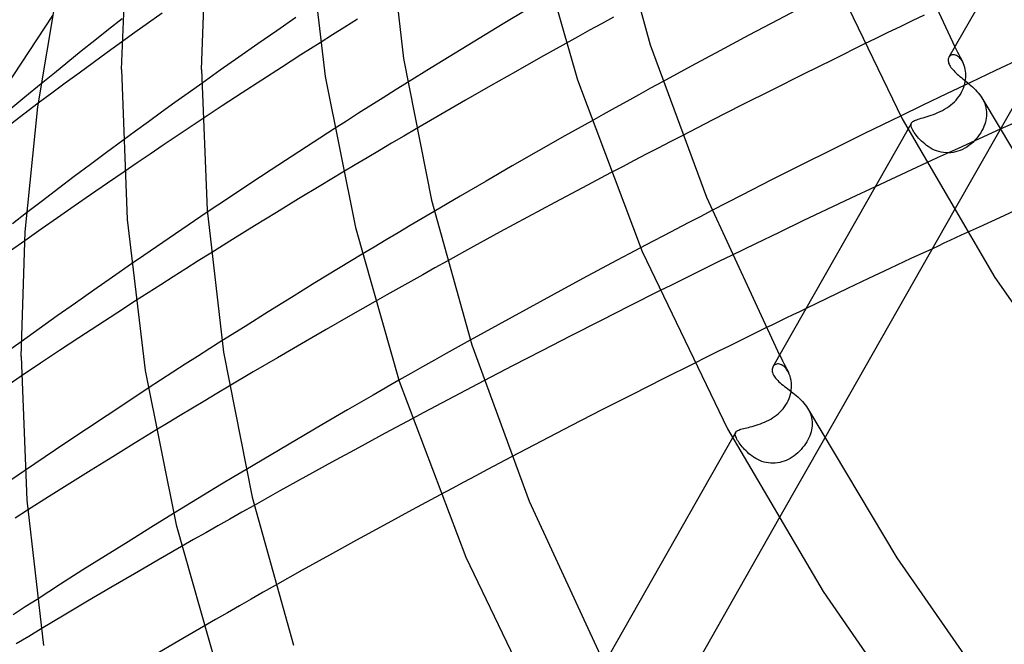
# Model space of a CAD drawing. Header units: millimetres. Extents: x -519 to 519, y -260 to 440.
# Tile 21 of 107: x -377 to -328, y 159 to 190. Entities that reach past the tile are written whole.
import ezdxf

# ---------------------------------------------------------------- set-up
doc = ezdxf.new("R2010")
doc.units = ezdxf.units.MM
doc.layers.add('HIDDEN', color=7, linetype='Continuous')
doc.layers.add('THICK', color=7, linetype='Continuous')

msp = doc.modelspace()

# ---------------------------------------------------------------- linework, layer by layer
at = {"layer": 'HIDDEN'}
for p, q in [((-375.442, 190.183), (-380.564, 182.385)), ((-369.971, 190.298), (-370.65, 189.815)), ((-347.461, 190.099), (-348.059, 189.77)), ((-331.976, 190.198), (-332.575, 189.909)), ((-370.65, 189.815), (-371.324, 189.334)), ((-360.852, 189.605), (-361.471, 189.216)), ((-360.232, 189.994), (-360.852, 189.605)), ((-348.059, 189.77), (-348.653, 189.443)), ((-333.175, 189.619), (-333.775, 189.329)), ((-332.575, 189.909), (-333.175, 189.619)), ((-371.324, 189.334), (-371.99, 188.856)), ((-361.471, 189.216), (-362.089, 188.825)), ((-349.246, 189.115), (-349.837, 188.786)), ((-348.653, 189.443), (-349.246, 189.115)), ((-334.374, 189.037), (-334.972, 188.745)), ((-333.775, 189.329), (-334.374, 189.037)), ((-330.44, 188.618), (-330.375, 188.49)), ((-330.716, 188.13), (-330.737, 188.096)), ((-330.69, 188.159), (-330.716, 188.13)), ((-330.66, 188.183), (-330.69, 188.159)), ((-330.626, 188.203), (-330.66, 188.183)), ((-330.588, 188.216), (-330.626, 188.203)), ((-330.547, 188.224), (-330.588, 188.216)), ((-330.503, 188.226), (-330.547, 188.224)), ((-330.457, 188.221), (-330.503, 188.226)), ((-330.41, 188.208), (-330.457, 188.221)), ((-330.361, 188.189), (-330.41, 188.208)), ((-330.375, 188.49), (-330.309, 188.362)), ((-330.312, 188.162), (-330.361, 188.189)), ((-330.263, 188.128), (-330.312, 188.162)), ((-330.309, 188.362), (-330.243, 188.235)), ((-330.215, 188.086), (-330.263, 188.128)), ((-330.243, 188.235), (-330.177, 188.108)), ((-330.168, 188.037), (-330.215, 188.086)), ((-330.177, 188.108), (-330.111, 187.98)), ((-330.124, 187.981), (-330.168, 188.037)), ((-330.082, 187.919), (-330.124, 187.981)), ((-330.111, 187.98), (-330.044, 187.853)), ((-330.043, 187.851), (-330.082, 187.919)), ((-330.005, 187.772), (-330.043, 187.851)), ((-329.972, 187.686), (-330.005, 187.772)), ((-329.945, 187.596), (-329.972, 187.686)), ((-329.923, 187.501), (-329.945, 187.596)), ((-327.13, 188.038), (-328.41, 187.436)), ((-329.906, 187.403), (-329.923, 187.501)), ((-329.896, 187.302), (-329.906, 187.403)), ((-329.903, 186.993), (-329.894, 187.097)), ((-329.892, 187.199), (-329.896, 187.302)), ((-329.894, 187.097), (-329.892, 187.199)), ((-328.41, 187.436), (-329.656, 186.846)), ((-376.007, 186.771), (-376.809, 186.111)), ((-367.997, 186.796), (-368.671, 186.316)), ((-357.732, 186.838), (-358.344, 186.456)), ((-345.01, 186.88), (-345.608, 186.553)), ((-329.656, 186.846), (-330.864, 186.271)), ((-330.006, 186.566), (-329.969, 186.674)), ((-329.969, 186.674), (-329.94, 186.781)), ((-329.94, 186.781), (-329.918, 186.888)), ((-329.918, 186.888), (-329.903, 186.993)), ((-376.809, 186.111), (-377.607, 185.45)), ((-368.671, 186.316), (-369.339, 185.837)), ((-358.344, 186.456), (-358.954, 186.074)), ((-346.203, 186.226), (-346.795, 185.9)), ((-345.608, 186.553), (-346.203, 186.226)), ((-330.864, 186.271), (-332.031, 185.712)), ((-330.3, 186.059), (-330.228, 186.154)), ((-330.228, 186.154), (-330.162, 186.252)), ((-330.162, 186.252), (-330.103, 186.354)), ((-330.103, 186.354), (-330.051, 186.459)), ((-330.051, 186.459), (-330.006, 186.566)), ((-376.143, 185.808), (-378.881, 183.736)), ((-369.339, 185.837), (-369.999, 185.361)), ((-359.562, 185.69), (-360.169, 185.307)), ((-358.954, 186.074), (-359.562, 185.69)), ((-346.795, 185.9), (-347.384, 185.573)), ((-332.031, 185.712), (-333.151, 185.172)), ((-330.846, 185.579), (-330.744, 185.647)), ((-330.744, 185.647), (-330.646, 185.721)), ((-330.646, 185.721), (-330.552, 185.799)), ((-330.552, 185.799), (-330.462, 185.881)), ((-330.462, 185.881), (-330.378, 185.968)), ((-330.378, 185.968), (-330.3, 186.059)), ((-329.044, 185.988), (-328.994, 185.888)), ((-328.994, 185.888), (-328.952, 185.788)), ((-328.952, 185.788), (-328.917, 185.686)), ((-328.917, 185.686), (-328.891, 185.583)), ((-369.999, 185.361), (-370.652, 184.888)), ((-360.169, 185.307), (-360.775, 184.922)), ((-347.973, 185.246), (-348.56, 184.919)), ((-347.384, 185.573), (-347.973, 185.246)), ((-332.021, 185.087), (-331.926, 185.115)), ((-331.926, 185.115), (-331.826, 185.145)), ((-331.826, 185.145), (-331.722, 185.178)), ((-331.722, 185.178), (-331.614, 185.215)), ((-331.614, 185.215), (-331.503, 185.255)), ((-331.503, 185.255), (-331.392, 185.299)), ((-331.392, 185.299), (-331.281, 185.346)), ((-331.281, 185.346), (-331.17, 185.398)), ((-331.17, 185.398), (-331.06, 185.454)), ((-331.06, 185.454), (-330.951, 185.514)), ((-330.951, 185.514), (-330.846, 185.579)), ((-328.891, 185.583), (-328.872, 185.479)), ((-328.863, 185.172), (-328.874, 185.071)), ((-328.872, 185.479), (-328.861, 185.375)), ((-328.858, 185.271), (-328.863, 185.172)), ((-328.861, 185.375), (-328.858, 185.271)), ((-370.652, 184.888), (-371.297, 184.418)), ((-367.965, 185.016), (-368.614, 184.584)), ((-360.775, 184.922), (-361.382, 184.533)), ((-332.597, 184.827), (-332.786, 184.495)), ((-332.62, 184.757), (-332.61, 184.8)), ((-332.62, 184.71), (-332.62, 184.757)), ((-332.612, 184.658), (-332.62, 184.71)), ((-332.595, 184.601), (-332.612, 184.658)), ((-332.61, 184.8), (-332.594, 184.833)), ((-332.594, 184.833), (-332.57, 184.864)), ((-332.57, 184.864), (-332.539, 184.892)), ((-332.539, 184.892), (-332.501, 184.918)), ((-332.501, 184.918), (-332.455, 184.943)), ((-332.455, 184.943), (-332.401, 184.966)), ((-332.401, 184.966), (-332.34, 184.989)), ((-332.34, 184.989), (-332.271, 185.012)), ((-332.271, 185.012), (-332.195, 185.036)), ((-332.195, 185.036), (-332.112, 185.06)), ((-332.112, 185.06), (-332.021, 185.087)), ((-328.989, 184.657), (-329.036, 184.551)), ((-328.949, 184.763), (-328.989, 184.657)), ((-328.917, 184.867), (-328.949, 184.763)), ((-328.892, 184.97), (-328.917, 184.867)), ((-328.874, 185.071), (-328.892, 184.97)), ((-371.297, 184.418), (-371.934, 183.951)), ((-369.264, 184.151), (-369.914, 183.715)), ((-368.614, 184.584), (-369.264, 184.151)), ((-357.919, 184.17), (-358.528, 183.811)), ((-357.308, 184.527), (-357.919, 184.17)), ((-344.039, 184.192), (-344.638, 183.882)), ((-332.57, 184.539), (-332.595, 184.601)), ((-332.537, 184.472), (-332.57, 184.539)), ((-332.502, 184.41), (-332.537, 184.472)), ((-332.462, 184.346), (-332.502, 184.41)), ((-332.416, 184.279), (-332.462, 184.346)), ((-332.364, 184.209), (-332.416, 184.279)), ((-332.308, 184.138), (-332.364, 184.209)), ((-332.245, 184.066), (-332.308, 184.138)), ((-328.198, 184.471), (-330.486, 180.449)), ((-329.293, 184.138), (-329.373, 184.041)), ((-329.22, 184.237), (-329.293, 184.138)), ((-328.175, 184.511), (-329.227, 184.034)), ((-329.152, 184.34), (-329.22, 184.237)), ((-329.091, 184.445), (-329.152, 184.34)), ((-329.036, 184.551), (-329.091, 184.445)), ((-369.914, 183.715), (-370.564, 183.277)), ((-358.528, 183.811), (-359.136, 183.453)), ((-344.638, 183.882), (-345.236, 183.572)), ((-332.178, 183.993), (-332.245, 184.066)), ((-332.106, 183.92), (-332.178, 183.993)), ((-332.028, 183.848), (-332.106, 183.92)), ((-331.945, 183.777), (-332.028, 183.848)), ((-331.857, 183.709), (-331.945, 183.777)), ((-331.764, 183.644), (-331.857, 183.709)), ((-331.667, 183.583), (-331.764, 183.644)), ((-329.227, 184.034), (-330.274, 183.557)), ((-329.844, 183.627), (-329.949, 183.563)), ((-329.741, 183.698), (-329.844, 183.627)), ((-329.643, 183.776), (-329.741, 183.698)), ((-329.548, 183.859), (-329.643, 183.776)), ((-329.458, 183.948), (-329.548, 183.859)), ((-329.373, 184.041), (-329.458, 183.948)), ((-370.564, 183.277), (-371.214, 182.837)), ((-359.136, 183.453), (-359.742, 183.093)), ((-345.832, 183.262), (-346.426, 182.953)), ((-345.236, 183.572), (-345.832, 183.262)), ((-331.565, 183.527), (-331.667, 183.583)), ((-331.459, 183.477), (-331.565, 183.527)), ((-331.348, 183.433), (-331.459, 183.477)), ((-331.234, 183.396), (-331.348, 183.433)), ((-330.274, 183.557), (-331.316, 183.079)), ((-331.118, 183.367), (-331.234, 183.396)), ((-331, 183.347), (-331.118, 183.367)), ((-330.88, 183.336), (-331, 183.347)), ((-330.759, 183.333), (-330.88, 183.336)), ((-330.637, 183.34), (-330.759, 183.333)), ((-330.518, 183.356), (-330.637, 183.34)), ((-330.4, 183.381), (-330.518, 183.356)), ((-330.283, 183.415), (-330.4, 183.381)), ((-330.169, 183.456), (-330.283, 183.415)), ((-330.058, 183.506), (-330.169, 183.456)), ((-329.949, 183.563), (-330.058, 183.506)), ((-371.214, 182.837), (-371.862, 182.396)), ((-360.347, 182.734), (-360.951, 182.373)), ((-359.742, 183.093), (-360.347, 182.734)), ((-346.426, 182.953), (-347.018, 182.642)), ((-331.316, 183.079), (-332.353, 182.601)), ((-347.018, 182.642), (-347.608, 182.332)), ((-332.353, 182.601), (-333.383, 182.123)), ((-333.383, 182.123), (-334.407, 181.645)), ((-376.725, 180.348), (-377.432, 179.803)), ((-367.72, 180.372), (-368.354, 179.945)), ((-356.405, 180.42), (-357.007, 180.065)), ((-342.551, 180.461), (-343.147, 180.152)), ((-328.004, 180.196), (-328.615, 179.917)), ((-327.392, 180.474), (-328.004, 180.196)), ((-368.354, 179.945), (-368.987, 179.517)), ((-357.607, 179.71), (-358.205, 179.354)), ((-357.007, 180.065), (-357.607, 179.71)), ((-343.741, 179.843), (-344.335, 179.534)), ((-343.147, 180.152), (-343.741, 179.843)), ((-328.615, 179.917), (-329.223, 179.638)), ((-368.987, 179.517), (-369.619, 179.088)), ((-358.205, 179.354), (-358.803, 178.997)), ((-344.927, 179.224), (-345.518, 178.913)), ((-344.335, 179.534), (-344.927, 179.224)), ((-329.223, 179.638), (-329.83, 179.36)), ((-376.822, 178.958), (-377.529, 178.458)), ((-369.619, 179.088), (-370.249, 178.658)), ((-358.803, 178.997), (-359.399, 178.64)), ((-345.518, 178.913), (-346.108, 178.602)), ((-370.876, 178.227), (-371.502, 177.796)), ((-370.249, 178.658), (-370.876, 178.227)), ((-367.537, 178.342), (-368.164, 177.948)), ((-359.399, 178.64), (-359.993, 178.282)), ((-331.561, 178.559), (-332.628, 178.062)), ((-368.164, 177.948), (-368.79, 177.554)), ((-355.762, 177.932), (-356.364, 177.598)), ((-342.172, 177.929), (-342.771, 177.635)), ((-341.572, 178.222), (-342.172, 177.929)), ((-332.628, 178.062), (-333.688, 177.564)), ((-368.79, 177.554), (-369.414, 177.159)), ((-356.964, 177.264), (-357.564, 176.928)), ((-356.364, 177.598), (-356.964, 177.264)), ((-343.369, 177.34), (-343.967, 177.045)), ((-342.771, 177.635), (-343.369, 177.34)), ((-333.688, 177.564), (-334.74, 177.068)), ((-370.037, 176.763), (-370.664, 176.362)), ((-369.414, 177.159), (-370.037, 176.763)), ((-357.564, 176.928), (-358.162, 176.593)), ((-343.967, 177.045), (-344.564, 176.749)), ((-334.74, 177.068), (-335.785, 176.572)), ((-370.664, 176.362), (-371.295, 175.957)), ((-358.162, 176.593), (-358.758, 176.257)), ((-344.564, 176.749), (-345.16, 176.452)), ((-335.785, 176.572), (-336.823, 176.076)), ((-358.758, 176.257), (-359.354, 175.92)), ((-336.823, 176.076), (-337.859, 175.577)), ((-340.46, 174.313), (-341.059, 174.019)), ((-339.861, 174.606), (-340.46, 174.313)), ((-376.997, 173.923), (-377.681, 173.429)), ((-366.987, 173.961), (-367.594, 173.576)), ((-354.601, 174.001), (-355.201, 173.666)), ((-341.059, 174.019), (-341.656, 173.725)), ((-367.594, 173.576), (-368.203, 173.188)), ((-355.798, 173.332), (-356.392, 172.999)), ((-355.201, 173.666), (-355.798, 173.332)), ((-342.253, 173.43), (-342.85, 173.134)), ((-341.656, 173.725), (-342.253, 173.43)), ((-368.203, 173.188), (-368.814, 172.796)), ((-356.392, 172.999), (-356.982, 172.666)), ((-342.85, 173.134), (-343.445, 172.838)), ((-339.181, 173.254), (-339.108, 173.113)), ((-339.108, 173.113), (-339.035, 172.972)), ((-339.035, 172.972), (-338.962, 172.83)), ((-338.962, 172.83), (-338.889, 172.69)), ((-369.428, 172.401), (-370.044, 172.003)), ((-368.814, 172.796), (-369.428, 172.401)), ((-356.982, 172.666), (-357.571, 172.333)), ((-339.502, 172.689), (-339.523, 172.652)), ((-339.476, 172.722), (-339.502, 172.689)), ((-339.445, 172.75), (-339.476, 172.722)), ((-339.41, 172.774), (-339.445, 172.75)), ((-339.372, 172.793), (-339.41, 172.774)), ((-339.329, 172.805), (-339.372, 172.793)), ((-339.283, 172.812), (-339.329, 172.805)), ((-339.235, 172.812), (-339.283, 172.812)), ((-339.185, 172.804), (-339.235, 172.812)), ((-339.134, 172.79), (-339.185, 172.804)), ((-339.081, 172.768), (-339.134, 172.79)), ((-339.027, 172.738), (-339.081, 172.768)), ((-338.975, 172.7), (-339.027, 172.738)), ((-338.923, 172.656), (-338.975, 172.7)), ((-338.874, 172.603), (-338.923, 172.656)), ((-338.889, 172.69), (-338.816, 172.549)), ((-338.827, 172.544), (-338.874, 172.603)), ((-338.782, 172.478), (-338.827, 172.544)), ((-338.816, 172.549), (-338.742, 172.408)), ((-338.741, 172.405), (-338.782, 172.478)), ((-338.696, 172.31), (-338.741, 172.405)), ((-376.995, 172.205), (-377.653, 171.762)), ((-370.044, 172.003), (-370.661, 171.601)), ((-357.571, 172.333), (-358.158, 171.999)), ((-353.93, 171.974), (-354.532, 171.658)), ((-338.658, 172.207), (-338.696, 172.31)), ((-338.628, 172.098), (-338.658, 172.207)), ((-338.604, 171.983), (-338.628, 172.098)), ((-338.59, 171.864), (-338.604, 171.983)), ((-338.583, 171.741), (-338.59, 171.864)), ((-366.62, 171.707), (-367.234, 171.341)), ((-354.532, 171.658), (-355.131, 171.343)), ((-338.633, 171.303), (-338.61, 171.414)), ((-338.61, 171.414), (-338.594, 171.525)), ((-338.594, 171.525), (-338.585, 171.634)), ((-338.585, 171.634), (-338.583, 171.741)), ((-367.847, 170.975), (-368.458, 170.609)), ((-367.234, 171.341), (-367.847, 170.975)), ((-355.728, 171.028), (-356.323, 170.712)), ((-355.131, 171.343), (-355.728, 171.028)), ((-338.86, 170.773), (-338.8, 170.874)), ((-338.8, 170.874), (-338.748, 170.977)), ((-338.748, 170.977), (-338.702, 171.084)), ((-338.702, 171.084), (-338.664, 171.193)), ((-338.664, 171.193), (-338.633, 171.303)), ((-368.458, 170.609), (-369.068, 170.242)), ((-356.916, 170.397), (-357.506, 170.082)), ((-356.323, 170.712), (-356.916, 170.397)), ((-339.248, 170.332), (-339.161, 170.41)), ((-339.161, 170.41), (-339.079, 170.493)), ((-339.079, 170.493), (-339, 170.581)), ((-339, 170.581), (-338.927, 170.675)), ((-338.927, 170.675), (-338.86, 170.773)), ((-337.733, 170.524), (-337.684, 170.426)), ((-337.684, 170.426), (-337.642, 170.327)), ((-369.068, 170.242), (-369.676, 169.874)), ((-340.033, 169.873), (-339.928, 169.917)), ((-339.928, 169.917), (-339.825, 169.964)), ((-339.825, 169.964), (-339.723, 170.015)), ((-339.723, 170.015), (-339.623, 170.07)), ((-339.623, 170.07), (-339.525, 170.129)), ((-339.525, 170.129), (-339.43, 170.192)), ((-339.43, 170.192), (-339.337, 170.26)), ((-339.337, 170.26), (-339.248, 170.332)), ((-337.642, 170.327), (-337.609, 170.227)), ((-337.609, 170.227), (-337.583, 170.127)), ((-337.583, 170.127), (-337.566, 170.025)), ((-337.566, 170.025), (-337.556, 169.923)), ((-337.556, 169.923), (-337.554, 169.82)), ((-369.676, 169.874), (-370.283, 169.506)), ((-341.368, 169.41), (-341.528, 169.129)), ((-341.384, 169.37), (-341.371, 169.405)), ((-341.371, 169.405), (-341.353, 169.432)), ((-341.353, 169.432), (-341.328, 169.457)), ((-341.328, 169.457), (-341.298, 169.48)), ((-341.298, 169.48), (-341.261, 169.501)), ((-341.261, 169.501), (-341.217, 169.52)), ((-341.217, 169.52), (-341.167, 169.539)), ((-341.167, 169.539), (-341.11, 169.557)), ((-341.11, 169.557), (-341.046, 169.575)), ((-341.046, 169.575), (-340.976, 169.593)), ((-340.976, 169.593), (-340.9, 169.612)), ((-340.9, 169.612), (-340.819, 169.632)), ((-340.819, 169.632), (-340.733, 169.653)), ((-340.733, 169.653), (-340.641, 169.676)), ((-340.641, 169.676), (-340.545, 169.702)), ((-340.545, 169.702), (-340.446, 169.73)), ((-340.446, 169.73), (-340.345, 169.761)), ((-340.345, 169.761), (-340.242, 169.795)), ((-340.242, 169.795), (-340.138, 169.832)), ((-340.138, 169.832), (-340.033, 169.873)), ((-337.611, 169.434), (-337.642, 169.334)), ((-337.587, 169.532), (-337.611, 169.434)), ((-337.57, 169.63), (-337.587, 169.532)), ((-337.559, 169.726), (-337.57, 169.63)), ((-337.554, 169.82), (-337.559, 169.726)), ((-341.389, 169.331), (-341.384, 169.37)), ((-341.387, 169.287), (-341.389, 169.331)), ((-341.377, 169.239), (-341.387, 169.287)), ((-341.359, 169.185), (-341.377, 169.239)), ((-341.334, 169.127), (-341.359, 169.185)), ((-341.303, 169.064), (-341.334, 169.127)), ((-341.271, 169.007), (-341.303, 169.064)), ((-341.234, 168.948), (-341.271, 169.007)), ((-341.193, 168.885), (-341.234, 168.948)), ((-336.941, 169.103), (-339.231, 165.077)), ((-337.829, 168.931), (-337.891, 168.834)), ((-337.773, 169.03), (-337.829, 168.931)), ((-337.723, 169.131), (-337.773, 169.03)), ((-337.679, 169.233), (-337.723, 169.131)), ((-337.642, 169.334), (-337.679, 169.233)), ((-341.148, 168.821), (-341.193, 168.885)), ((-341.098, 168.754), (-341.148, 168.821)), ((-341.043, 168.687), (-341.098, 168.754)), ((-340.984, 168.618), (-341.043, 168.687)), ((-340.921, 168.548), (-340.984, 168.618)), ((-340.853, 168.479), (-340.921, 168.548)), ((-340.781, 168.41), (-340.853, 168.479)), ((-340.705, 168.342), (-340.781, 168.41)), ((-338.188, 168.468), (-338.273, 168.385)), ((-338.107, 168.554), (-338.188, 168.468)), ((-338.029, 168.645), (-338.107, 168.554)), ((-337.957, 168.738), (-338.029, 168.645)), ((-337.891, 168.834), (-337.957, 168.738)), ((-352.545, 168.184), (-353.143, 167.869)), ((-340.624, 168.277), (-340.705, 168.342)), ((-340.539, 168.214), (-340.624, 168.277)), ((-340.45, 168.154), (-340.539, 168.214)), ((-340.357, 168.097), (-340.45, 168.154)), ((-340.26, 168.046), (-340.357, 168.097)), ((-340.16, 168), (-340.26, 168.046)), ((-340.057, 167.96), (-340.16, 168)), ((-339.95, 167.926), (-340.057, 167.96)), ((-339.841, 167.899), (-339.95, 167.926)), ((-339.061, 167.929), (-339.17, 167.901)), ((-338.954, 167.963), (-339.061, 167.929)), ((-338.849, 168.005), (-338.954, 167.963)), ((-338.746, 168.054), (-338.849, 168.005)), ((-338.646, 168.108), (-338.746, 168.054)), ((-338.548, 168.169), (-338.646, 168.108)), ((-338.453, 168.236), (-338.548, 168.169)), ((-338.362, 168.308), (-338.453, 168.236)), ((-338.273, 168.385), (-338.362, 168.308)), ((-376.824, 167.494), (-377.466, 167.056)), ((-365.794, 167.542), (-366.398, 167.18)), ((-353.739, 167.555), (-354.333, 167.24)), ((-353.143, 167.869), (-353.739, 167.555)), ((-339.73, 167.879), (-339.841, 167.899)), ((-339.619, 167.868), (-339.73, 167.879)), ((-339.507, 167.864), (-339.619, 167.868)), ((-339.394, 167.868), (-339.507, 167.864)), ((-339.281, 167.881), (-339.394, 167.868)), ((-339.17, 167.901), (-339.281, 167.881)), ((-366.398, 167.18), (-367.001, 166.817)), ((-354.333, 167.24), (-354.925, 166.926)), ((-367.602, 166.453), (-368.202, 166.089)), ((-367.001, 166.817), (-367.602, 166.453)), ((-355.514, 166.612), (-356.1, 166.298)), ((-354.925, 166.926), (-355.514, 166.612)), ((-368.202, 166.089), (-368.801, 165.725)), ((-376.682, 165.528), (-377.305, 165.132)), ((-368.801, 165.725), (-369.398, 165.359)), ((-365.383, 165.767), (-365.988, 165.427)), ((-366.592, 165.086), (-367.195, 164.744)), ((-365.988, 165.427), (-366.592, 165.086)), ((-367.195, 164.744), (-367.796, 164.402)), ((-368.397, 164.06), (-368.996, 163.716)), ((-367.796, 164.402), (-368.397, 164.06)), ((-364.326, 161.772), (-364.924, 161.434)), ((-376.207, 161.082), (-376.796, 160.701)), ((-365.522, 161.095), (-366.118, 160.755)), ((-364.924, 161.434), (-365.522, 161.095)), ((-376.796, 160.701), (-377.397, 160.31)), ((-366.118, 160.755), (-366.712, 160.415)), ((-367.306, 160.074), (-367.898, 159.733)), ((-366.712, 160.415), (-367.306, 160.074)), ((-376.001, 159.604), (-376.621, 159.231)), ((-376.621, 159.231), (-377.24, 158.857))]:
    msp.add_line(p, q, dxfattribs=at)
at = {"layer": 'THICK'}
for p, q in [((-324.045, 199.86), (-330.734, 188.102)), ((-372, 187.482), (-371.617, 195.999)), ((-334.002, 196.295), (-330.44, 188.618)), ((-347.594, 195.764), (-345.626, 188.727)), ((-321.74, 195.822), (-328.198, 184.471)), ((-358.734, 194.932), (-357.927, 188.031)), ((-362.711, 194.485), (-361.835, 187.138)), ((-351.393, 194.453), (-349.264, 186.978)), ((-368, 187.482), (-367.796, 193.566)), ((-337.228, 193.649), (-333.075, 185.031)), ((-376.167, 185.63), (-375.099, 191.955)), ((-337.772, 190.742), (-339.25, 189.967)), ((-371.966, 190.017), (-372.648, 189.479)), ((-363.298, 190.076), (-364.253, 189.419)), ((-351.759, 190.484), (-352.965, 189.759)), ((-352.965, 189.759), (-354.166, 189.033)), ((-339.25, 189.967), (-340.714, 189.193)), ((-372.648, 189.479), (-373.326, 188.939)), ((-364.253, 189.419), (-365.202, 188.761)), ((-354.166, 189.033), (-355.361, 188.304)), ((-340.714, 189.193), (-342.162, 188.42)), ((-373.326, 188.939), (-374.001, 188.399)), ((-371.99, 188.856), (-372.706, 188.338)), ((-365.202, 188.761), (-366.143, 188.104)), ((-362.089, 188.825), (-363.05, 188.215)), ((-349.837, 188.786), (-351.096, 188.083)), ((-345.626, 188.727), (-342.832, 181.133)), ((-334.972, 188.745), (-336.498, 187.995)), ((-374.001, 188.399), (-374.672, 187.857)), ((-372.706, 188.338), (-373.413, 187.825)), ((-366.143, 188.104), (-367.075, 187.449)), ((-363.05, 188.215), (-364.018, 187.594)), ((-355.361, 188.304), (-356.55, 187.572)), ((-351.096, 188.083), (-352.35, 187.377)), ((-342.162, 188.42), (-343.595, 187.649)), ((-330.754, 188.057), (-330.766, 188.014)), ((-330.737, 188.096), (-330.754, 188.057)), ((-374.672, 187.857), (-375.341, 187.315)), ((-373.413, 187.825), (-374.11, 187.315)), ((-364.018, 187.594), (-364.996, 186.963)), ((-357.927, 188.031), (-356.537, 180.97)), ((-356.55, 187.572), (-357.732, 186.838)), ((-343.595, 187.649), (-345.01, 186.88)), ((-336.498, 187.995), (-338.019, 187.241)), ((-330.766, 188.014), (-330.771, 187.967)), ((-330.771, 187.967), (-330.77, 187.918)), ((-330.77, 187.918), (-330.763, 187.866)), ((-330.763, 187.866), (-330.749, 187.812)), ((-330.749, 187.812), (-330.728, 187.757)), ((-330.728, 187.757), (-330.7, 187.7)), ((-330.7, 187.7), (-330.67, 187.648)), ((-330.67, 187.648), (-330.634, 187.595)), ((-330.634, 187.595), (-330.593, 187.541)), ((-375.341, 187.315), (-376.007, 186.771)), ((-374.11, 187.315), (-374.796, 186.81)), ((-372, 187.482), (-371.704, 180.018)), ((-368, 187.482), (-367.728, 180.476)), ((-367.075, 187.449), (-367.997, 186.796)), ((-361.835, 187.138), (-360.328, 179.623)), ((-352.35, 187.377), (-353.598, 186.668)), ((-338.019, 187.241), (-339.535, 186.483)), ((-330.593, 187.541), (-330.548, 187.487)), ((-330.548, 187.487), (-330.497, 187.432)), ((-330.497, 187.432), (-330.442, 187.377)), ((-330.442, 187.377), (-330.383, 187.321)), ((-330.383, 187.321), (-330.32, 187.264)), ((-330.32, 187.264), (-330.253, 187.206)), ((-330.253, 187.206), (-330.184, 187.147)), ((-330.184, 187.147), (-330.111, 187.088)), ((-330.111, 187.088), (-330.036, 187.027)), ((-374.796, 186.81), (-375.471, 186.309)), ((-364.996, 186.963), (-365.98, 186.322)), ((-353.598, 186.668), (-354.84, 185.957)), ((-349.264, 186.978), (-346.029, 178.417)), ((-330.036, 187.027), (-329.959, 186.964)), ((-329.959, 186.964), (-329.881, 186.9)), ((-329.881, 186.9), (-329.802, 186.835)), ((-329.802, 186.835), (-329.723, 186.767)), ((-329.723, 186.767), (-329.644, 186.698)), ((-329.644, 186.698), (-329.566, 186.626)), ((-329.566, 186.626), (-329.488, 186.553)), ((-375.471, 186.309), (-376.143, 185.808)), ((-365.98, 186.322), (-366.971, 185.673)), ((-339.535, 186.483), (-341.045, 185.722)), ((-329.488, 186.553), (-329.414, 186.477)), ((-329.414, 186.477), (-329.342, 186.4)), ((-329.342, 186.4), (-329.274, 186.321)), ((-329.274, 186.321), (-329.209, 186.24)), ((-329.209, 186.24), (-329.149, 186.157)), ((-329.149, 186.157), (-329.094, 186.073)), ((-376.793, 179.4), (-376.167, 185.63)), ((-366.971, 185.673), (-367.965, 185.016)), ((-354.84, 185.957), (-356.077, 185.243)), ((-341.045, 185.722), (-342.546, 184.958)), ((-329.094, 186.073), (-329.044, 185.988)), ((-329.046, 185.991), (-324.764, 178.809)), ((-356.077, 185.243), (-357.308, 184.527)), ((-333.151, 185.172), (-334.949, 184.297)), ((-326.419, 185.301), (-328.175, 184.511)), ((-348.56, 184.919), (-349.884, 184.176)), ((-342.546, 184.958), (-344.039, 184.192)), ((-333.075, 185.031), (-328.438, 177.128)), ((-361.382, 184.533), (-362.43, 183.859)), ((-349.884, 184.176), (-351.201, 183.43)), ((-332.786, 184.495), (-339.513, 172.67)), ((-334.949, 184.297), (-336.582, 183.491)), ((-371.934, 183.951), (-372.743, 183.353)), ((-362.43, 183.859), (-363.483, 183.176)), ((-372.743, 183.353), (-373.547, 182.754)), ((-363.483, 183.176), (-364.54, 182.485)), ((-351.201, 183.43), (-352.511, 182.682)), ((-336.582, 183.491), (-338.083, 182.74)), ((-373.547, 182.754), (-374.347, 182.155)), ((-352.511, 182.682), (-353.816, 181.93)), ((-338.083, 182.74), (-339.575, 181.985)), ((-374.347, 182.155), (-375.144, 181.554)), ((-371.862, 182.396), (-372.699, 181.824)), ((-364.54, 182.485), (-365.6, 181.786)), ((-360.951, 182.373), (-362.061, 181.706)), ((-347.608, 182.332), (-349.003, 181.595)), ((-372.699, 181.824), (-373.533, 181.251)), ((-365.6, 181.786), (-366.66, 181.082)), ((-362.061, 181.706), (-363.166, 181.037)), ((-353.816, 181.93), (-355.114, 181.176)), ((-339.575, 181.985), (-341.065, 181.225)), ((-375.144, 181.554), (-375.936, 180.952)), ((-373.533, 181.251), (-374.363, 180.678)), ((-355.114, 181.176), (-356.405, 180.42)), ((-349.003, 181.595), (-350.385, 180.859)), ((-341.065, 181.225), (-342.551, 180.461)), ((-334.407, 181.645), (-335.619, 181.076)), ((-375.936, 180.952), (-376.725, 180.348)), ((-366.66, 181.082), (-367.72, 180.372)), ((-363.166, 181.037), (-364.266, 180.367)), ((-356.537, 180.97), (-354.523, 173.759)), ((-350.385, 180.859), (-351.753, 180.124)), ((-342.832, 181.133), (-339.181, 173.254)), ((-335.619, 181.076), (-336.822, 180.508)), ((-374.363, 180.678), (-375.188, 180.104)), ((-367.728, 180.476), (-366.902, 173.409)), ((-364.266, 180.367), (-365.361, 179.694)), ((-336.822, 180.508), (-338.014, 179.94)), ((-330.486, 180.449), (-336.941, 169.103)), ((-375.188, 180.104), (-376.008, 179.53)), ((-371.704, 180.018), (-370.807, 172.491)), ((-351.753, 180.124), (-353.105, 179.391)), ((-338.014, 179.94), (-339.201, 179.371)), ((-377, 173.192), (-376.793, 179.4)), ((-376.008, 179.53), (-376.822, 178.958)), ((-365.361, 179.694), (-366.452, 179.019)), ((-360.328, 179.623), (-358.145, 171.96)), ((-353.105, 179.391), (-354.442, 178.66)), ((-339.201, 179.371), (-340.387, 178.798)), ((-330.12, 179.226), (-330.409, 179.093)), ((-329.83, 179.36), (-330.12, 179.226)), ((-366.452, 179.019), (-367.537, 178.342)), ((-340.387, 178.798), (-341.572, 178.222)), ((-330.986, 178.826), (-331.274, 178.692)), ((-330.698, 178.959), (-330.986, 178.826)), ((-330.409, 179.093), (-330.698, 178.959)), ((-359.993, 178.282), (-361.173, 177.568)), ((-354.442, 178.66), (-355.762, 177.932)), ((-346.108, 178.602), (-347.553, 177.836)), ((-346.029, 178.417), (-341.769, 169.576)), ((-331.274, 178.692), (-331.561, 178.559)), ((-371.502, 177.796), (-372.44, 177.146)), ((-347.553, 177.836), (-348.989, 177.068)), ((-361.173, 177.568), (-362.347, 176.851)), ((-372.44, 177.146), (-373.37, 176.497)), ((-362.347, 176.851), (-363.516, 176.132)), ((-348.989, 177.068), (-350.413, 176.3)), ((-328.438, 177.128), (-322.764, 168.949)), ((-373.37, 176.497), (-374.293, 175.85)), ((-350.413, 176.3), (-351.823, 175.532)), ((-345.16, 176.452), (-346.641, 175.712)), ((-374.293, 175.85), (-375.205, 175.204)), ((-371.295, 175.957), (-372.233, 175.35)), ((-363.516, 176.132), (-364.679, 175.411)), ((-359.354, 175.92), (-360.578, 175.224)), ((-372.233, 175.35), (-373.178, 174.735)), ((-364.679, 175.411), (-365.836, 174.687)), ((-351.823, 175.532), (-353.22, 174.766)), ((-346.641, 175.712), (-348.115, 174.968)), ((-338.193, 175.416), (-338.527, 175.254)), ((-337.859, 175.577), (-338.193, 175.416)), ((-375.205, 175.204), (-376.107, 174.562)), ((-360.578, 175.224), (-361.797, 174.525)), ((-348.115, 174.968), (-349.583, 174.222)), ((-339.195, 174.931), (-339.528, 174.768)), ((-338.861, 175.093), (-339.195, 174.931)), ((-338.527, 175.254), (-338.861, 175.093)), ((-376.107, 174.562), (-376.997, 173.923)), ((-373.178, 174.735), (-374.127, 174.112)), ((-365.836, 174.687), (-366.987, 173.961)), ((-361.797, 174.525), (-363.011, 173.824)), ((-353.22, 174.766), (-354.601, 174.001)), ((-339.528, 174.768), (-339.861, 174.606)), ((-374.127, 174.112), (-375.081, 173.482)), ((-363.011, 173.824), (-364.219, 173.12)), ((-349.583, 174.222), (-351.042, 173.474)), ((-375.081, 173.482), (-376.037, 172.846)), ((-366.902, 173.409), (-365.481, 166.177)), ((-354.523, 173.759), (-351.662, 165.972)), ((-351.042, 173.474), (-352.491, 172.724)), ((-377, 173.192), (-376.722, 166.021)), ((-376.037, 172.846), (-376.995, 172.205)), ((-364.219, 173.12), (-365.422, 172.415)), ((-343.445, 172.838), (-344.983, 172.068)), ((-370.807, 172.491), (-369.263, 164.793)), ((-365.422, 172.415), (-366.62, 171.707)), ((-352.491, 172.724), (-353.93, 171.974)), ((-339.551, 172.553), (-339.554, 172.499)), ((-339.554, 172.499), (-339.549, 172.442)), ((-339.541, 172.604), (-339.551, 172.553)), ((-339.549, 172.442), (-339.536, 172.382)), ((-339.523, 172.652), (-339.541, 172.604)), ((-339.536, 172.382), (-339.514, 172.321)), ((-358.158, 171.999), (-359.446, 171.263)), ((-358.145, 171.96), (-354.829, 163.185)), ((-344.983, 172.068), (-346.514, 171.295)), ((-339.514, 172.321), (-339.485, 172.259)), ((-339.485, 172.259), (-339.453, 172.204)), ((-339.453, 172.204), (-339.415, 172.149)), ((-339.415, 172.149), (-339.371, 172.094)), ((-339.371, 172.094), (-339.322, 172.038)), ((-339.322, 172.038), (-339.268, 171.982)), ((-339.268, 171.982), (-339.209, 171.926)), ((-339.209, 171.926), (-339.146, 171.869)), ((-339.146, 171.869), (-339.078, 171.812)), ((-370.661, 171.601), (-371.686, 170.931)), ((-339.078, 171.812), (-339.007, 171.754)), ((-339.007, 171.754), (-338.932, 171.695)), ((-338.932, 171.695), (-338.855, 171.635)), ((-338.855, 171.635), (-338.775, 171.573)), ((-338.775, 171.573), (-338.693, 171.51)), ((-338.693, 171.51), (-338.609, 171.446)), ((-338.609, 171.446), (-338.525, 171.38)), ((-338.525, 171.38), (-338.441, 171.312)), ((-371.686, 170.931), (-372.714, 170.253)), ((-359.446, 171.263), (-360.728, 170.524)), ((-346.514, 171.295), (-348.037, 170.52)), ((-338.441, 171.312), (-338.357, 171.242)), ((-338.357, 171.242), (-338.274, 171.17)), ((-338.274, 171.17), (-338.193, 171.096)), ((-338.193, 171.096), (-338.115, 171.02)), ((-338.115, 171.02), (-338.04, 170.942)), ((-338.04, 170.942), (-337.968, 170.861)), ((-337.968, 170.861), (-337.901, 170.779)), ((-360.728, 170.524), (-362.004, 169.782)), ((-348.037, 170.52), (-349.551, 169.742)), ((-337.901, 170.779), (-337.839, 170.695)), ((-337.839, 170.695), (-337.783, 170.61)), ((-337.783, 170.61), (-337.733, 170.524)), ((-337.734, 170.527), (-333.335, 163.146)), ((-372.714, 170.253), (-373.743, 169.57)), ((-357.506, 170.082), (-358.853, 169.359)), ((-373.743, 169.57), (-374.772, 168.881)), ((-370.283, 169.506), (-371.361, 168.847)), ((-362.004, 169.782), (-363.273, 169.038)), ((-349.551, 169.742), (-351.054, 168.963)), ((-341.769, 169.576), (-337.012, 161.47)), ((-363.273, 169.038), (-364.537, 168.292)), ((-358.853, 169.359), (-360.185, 168.638)), ((-351.054, 168.963), (-352.545, 168.184)), ((-341.528, 169.129), (-348.295, 157.235)), ((-374.772, 168.881), (-375.8, 168.189)), ((-371.361, 168.847), (-372.435, 168.187)), ((-360.185, 168.638), (-361.503, 167.919)), ((-375.8, 168.189), (-376.824, 167.494)), ((-372.435, 168.187), (-373.504, 167.525)), ((-364.537, 168.292), (-365.794, 167.542)), ((-361.503, 167.919), (-362.805, 167.203)), ((-373.504, 167.525), (-374.568, 166.861)), ((-362.805, 167.203), (-364.097, 166.487)), ((-374.568, 166.861), (-375.627, 166.196)), ((-364.097, 166.487), (-365.383, 165.767)), ((-376.722, 166.021), (-375.878, 158.786)), ((-375.627, 166.196), (-376.682, 165.528)), ((-365.481, 166.177), (-363.421, 158.792)), ((-356.1, 166.298), (-357.507, 165.54)), ((-351.662, 165.972), (-347.921, 157.891)), ((-357.507, 165.54), (-358.898, 164.785)), ((-369.398, 165.359), (-370.536, 164.659)), ((-339.231, 165.077), (-345.684, 153.735)), ((-370.536, 164.659), (-371.668, 163.956)), ((-369.263, 164.793), (-367.027, 156.943)), ((-358.898, 164.785), (-360.272, 164.032)), ((-360.272, 164.032), (-361.63, 163.281)), ((-371.668, 163.956), (-372.795, 163.252)), ((-368.996, 163.716), (-370.176, 163.036)), ((-372.795, 163.252), (-373.917, 162.545)), ((-370.176, 163.036), (-371.351, 162.354)), ((-361.63, 163.281), (-362.981, 162.528)), ((-354.829, 163.185), (-350.462, 154.122)), ((-333.335, 163.146), (-327.991, 155.48)), ((-373.917, 162.545), (-375.038, 161.833)), ((-362.981, 162.528), (-364.326, 161.772)), ((-371.351, 162.354), (-372.521, 161.67)), ((-375.038, 161.833), (-376.207, 161.082)), ((-372.521, 161.67), (-373.686, 160.983)), ((-337.012, 161.47), (-331.191, 153.08)), ((-373.686, 160.983), (-374.846, 160.295)), ((-374.846, 160.295), (-376.001, 159.604)), ((-367.898, 159.733), (-369.142, 159.011)), ((-369.142, 159.011), (-370.381, 158.287))]:
    msp.add_line(p, q, dxfattribs=at)

doc.saveas('drawing.dxf')
